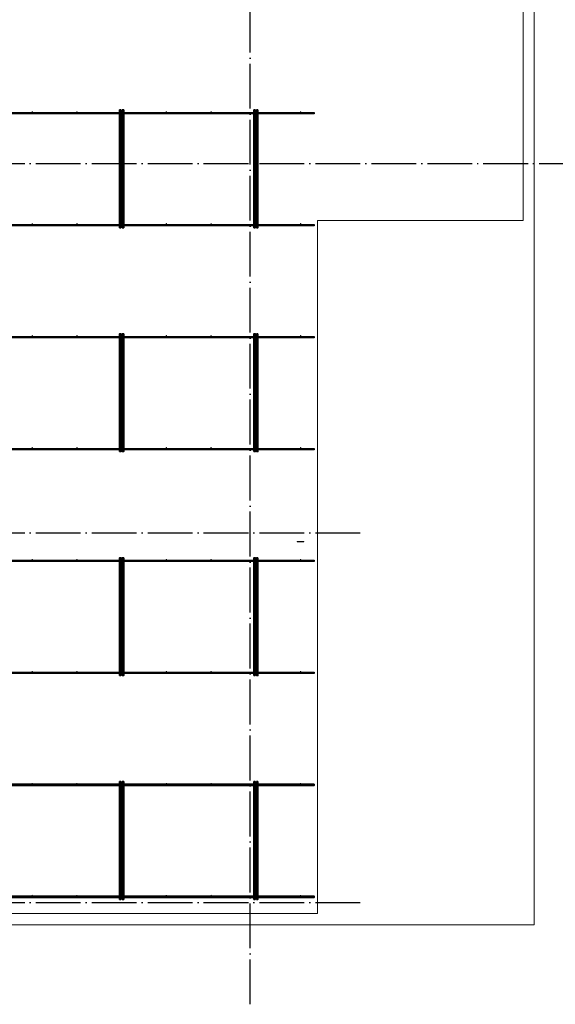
# Model space of a CAD drawing. Header units: millimetres. Extents: x -3725 to 93325, y -74170 to 82591.
# Tile 112 of 139: x 71838 to 76628, y 45830 to 54625. Entities that reach past the tile are written whole.
import ezdxf

# ---------------------------------------------------------------- set-up
doc = ezdxf.new("R2010")
doc.units = ezdxf.units.MM
for name, pattern in [('______11', [500, 400, -50, 0, -50]), ('______3', [500, 400, -100]), ('______5', [1100, 800, -100, 100, -100])]:
    doc.linetypes.add(name, pattern=pattern)
for name, color, linetype, lineweight in [('Standard', 7, 'Continuous', 25), ('Балка_ общее', 7, '______3', 13), ('Стальная конструкция_ общее', 7, 'Continuous', 25), ('Фундамент (1)', 7, 'Continuous', 35)]:
    doc.layers.add(name, color=color, linetype=linetype, lineweight=lineweight)
doc.layers.add('Арм.стержн. Фиксатор', color=7, linetype='Continuous', lineweight=35, true_color=0x501e0f)
doc.layers.add('Осевая линия_ общее', color=7, linetype='______5', lineweight=13, true_color=0xa0a0a0)

# ---------------------------------------------------------------- blocks, each defined once
blk = doc.blocks.new('СЛОЖНЫЙ_ОБЪЕКТ_5')
at = {"layer": 'Осевая линия_ общее', "color": 253, "linetype": '______11', "lineweight": -3, "true_color": 0xa0a0a0, "transparency": 33554687}
for p, q in [((73900, 45830), (73900, 69510)), ((57980, 53340), (76830, 53340)), ((57980, 50040), (74900, 50040)), ((57980, 46740), (74900, 46740))]:
    blk.add_line(p, q, dxfattribs=at)

msp = doc.modelspace()

# ---------------------------------------------------------------- hatches: boundary and pattern name
at = {"layer": 'Арм.стержн. Фиксатор', "linetype": 'Continuous', "lineweight": 35, "transparency": 33554687}
for points in [[(71956, 53802), (71955.5, 53804.3), (71954.2, 53806.2), (71952.3, 53807.5), (71950, 53808), (71947.7, 53807.5), (71945.8, 53806.2), (71944.5, 53804.3), (71944, 53802), (71944.5, 53799.7), (71945.8, 53797.8), (71947.7, 53796.5), (71950, 53796), (71952.3, 53796.5), (71954.2, 53797.8), (71955.5, 53799.7)], [(72356, 53802), (72355.5, 53804.3), (72354.2, 53806.2), (72352.3, 53807.5), (72350, 53808), (72347.7, 53807.5), (72345.8, 53806.2), (72344.5, 53804.3), (72344, 53802), (72344.5, 53799.7), (72345.8, 53797.8), (72347.7, 53796.5), (72350, 53796), (72352.3, 53796.5), (72354.2, 53797.8), (72355.5, 53799.7)], [(72756, 53802), (72755.5, 53804.3), (72754.2, 53806.2), (72752.3, 53807.5), (72750, 53808), (72747.7, 53807.5), (72745.8, 53806.2), (72744.5, 53804.3), (72744, 53802), (72744.5, 53799.7), (72745.8, 53797.8), (72747.7, 53796.5), (72750, 53796), (72752.3, 53796.5), (72754.2, 53797.8), (72755.5, 53799.7)], [(73156, 53802), (73155.5, 53804.3), (73154.2, 53806.2), (73152.3, 53807.5), (73150, 53808), (73147.7, 53807.5), (73145.8, 53806.2), (73144.5, 53804.3), (73144, 53802), (73144.5, 53799.7), (73145.8, 53797.8), (73147.7, 53796.5), (73150, 53796), (73152.3, 53796.5), (73154.2, 53797.8), (73155.5, 53799.7)], [(73556, 53802), (73555.5, 53804.3), (73554.2, 53806.2), (73552.3, 53807.5), (73550, 53808), (73547.7, 53807.5), (73545.8, 53806.2), (73544.5, 53804.3), (73544, 53802), (73544.5, 53799.7), (73545.8, 53797.8), (73547.7, 53796.5), (73550, 53796), (73552.3, 53796.5), (73554.2, 53797.8), (73555.5, 53799.7)], [(73956, 53802), (73955.5, 53804.3), (73954.2, 53806.2), (73952.3, 53807.5), (73950, 53808), (73947.7, 53807.5), (73945.8, 53806.2), (73944.5, 53804.3), (73944, 53802), (73944.5, 53799.7), (73945.8, 53797.8), (73947.7, 53796.5), (73950, 53796), (73952.3, 53796.5), (73954.2, 53797.8), (73955.5, 53799.7)], [(74356, 53802), (74355.5, 53804.3), (74354.2, 53806.2), (74352.3, 53807.5), (74350, 53808), (74347.7, 53807.5), (74345.8, 53806.2), (74344.5, 53804.3), (74344, 53802), (74344.5, 53799.7), (74345.8, 53797.8), (74347.7, 53796.5), (74350, 53796), (74352.3, 53796.5), (74354.2, 53797.8), (74355.5, 53799.7)], [(71956, 52802), (71955.5, 52804.3), (71954.2, 52806.2), (71952.3, 52807.5), (71950, 52808), (71947.7, 52807.5), (71945.8, 52806.2), (71944.5, 52804.3), (71944, 52802), (71944.5, 52799.7), (71945.8, 52797.8), (71947.7, 52796.5), (71950, 52796), (71952.3, 52796.5), (71954.2, 52797.8), (71955.5, 52799.7)], [(72356, 52802), (72355.5, 52804.3), (72354.2, 52806.2), (72352.3, 52807.5), (72350, 52808), (72347.7, 52807.5), (72345.8, 52806.2), (72344.5, 52804.3), (72344, 52802), (72344.5, 52799.7), (72345.8, 52797.8), (72347.7, 52796.5), (72350, 52796), (72352.3, 52796.5), (72354.2, 52797.8), (72355.5, 52799.7)], [(72756, 52802), (72755.5, 52804.3), (72754.2, 52806.2), (72752.3, 52807.5), (72750, 52808), (72747.7, 52807.5), (72745.8, 52806.2), (72744.5, 52804.3), (72744, 52802), (72744.5, 52799.7), (72745.8, 52797.8), (72747.7, 52796.5), (72750, 52796), (72752.3, 52796.5), (72754.2, 52797.8), (72755.5, 52799.7)], [(73156, 52802), (73155.5, 52804.3), (73154.2, 52806.2), (73152.3, 52807.5), (73150, 52808), (73147.7, 52807.5), (73145.8, 52806.2), (73144.5, 52804.3), (73144, 52802), (73144.5, 52799.7), (73145.8, 52797.8), (73147.7, 52796.5), (73150, 52796), (73152.3, 52796.5), (73154.2, 52797.8), (73155.5, 52799.7)], [(73556, 52802), (73555.5, 52804.3), (73554.2, 52806.2), (73552.3, 52807.5), (73550, 52808), (73547.7, 52807.5), (73545.8, 52806.2), (73544.5, 52804.3), (73544, 52802), (73544.5, 52799.7), (73545.8, 52797.8), (73547.7, 52796.5), (73550, 52796), (73552.3, 52796.5), (73554.2, 52797.8), (73555.5, 52799.7)], [(73956, 52802), (73955.5, 52804.3), (73954.2, 52806.2), (73952.3, 52807.5), (73950, 52808), (73947.7, 52807.5), (73945.8, 52806.2), (73944.5, 52804.3), (73944, 52802), (73944.5, 52799.7), (73945.8, 52797.8), (73947.7, 52796.5), (73950, 52796), (73952.3, 52796.5), (73954.2, 52797.8), (73955.5, 52799.7)], [(74356, 52802), (74355.5, 52804.3), (74354.2, 52806.2), (74352.3, 52807.5), (74350, 52808), (74347.7, 52807.5), (74345.8, 52806.2), (74344.5, 52804.3), (74344, 52802), (74344.5, 52799.7), (74345.8, 52797.8), (74347.7, 52796.5), (74350, 52796), (74352.3, 52796.5), (74354.2, 52797.8), (74355.5, 52799.7)], [(71956, 51802), (71955.5, 51804.3), (71954.2, 51806.2), (71952.3, 51807.5), (71950, 51808), (71947.7, 51807.5), (71945.8, 51806.2), (71944.5, 51804.3), (71944, 51802), (71944.5, 51799.7), (71945.8, 51797.8), (71947.7, 51796.5), (71950, 51796), (71952.3, 51796.5), (71954.2, 51797.8), (71955.5, 51799.7)], [(72356, 51802), (72355.5, 51804.3), (72354.2, 51806.2), (72352.3, 51807.5), (72350, 51808), (72347.7, 51807.5), (72345.8, 51806.2), (72344.5, 51804.3), (72344, 51802), (72344.5, 51799.7), (72345.8, 51797.8), (72347.7, 51796.5), (72350, 51796), (72352.3, 51796.5), (72354.2, 51797.8), (72355.5, 51799.7)], [(72756, 51802), (72755.5, 51804.3), (72754.2, 51806.2), (72752.3, 51807.5), (72750, 51808), (72747.7, 51807.5), (72745.8, 51806.2), (72744.5, 51804.3), (72744, 51802), (72744.5, 51799.7), (72745.8, 51797.8), (72747.7, 51796.5), (72750, 51796), (72752.3, 51796.5), (72754.2, 51797.8), (72755.5, 51799.7)], [(73156, 51802), (73155.5, 51804.3), (73154.2, 51806.2), (73152.3, 51807.5), (73150, 51808), (73147.7, 51807.5), (73145.8, 51806.2), (73144.5, 51804.3), (73144, 51802), (73144.5, 51799.7), (73145.8, 51797.8), (73147.7, 51796.5), (73150, 51796), (73152.3, 51796.5), (73154.2, 51797.8), (73155.5, 51799.7)], [(73556, 51802), (73555.5, 51804.3), (73554.2, 51806.2), (73552.3, 51807.5), (73550, 51808), (73547.7, 51807.5), (73545.8, 51806.2), (73544.5, 51804.3), (73544, 51802), (73544.5, 51799.7), (73545.8, 51797.8), (73547.7, 51796.5), (73550, 51796), (73552.3, 51796.5), (73554.2, 51797.8), (73555.5, 51799.7)], [(73956, 51802), (73955.5, 51804.3), (73954.2, 51806.2), (73952.3, 51807.5), (73950, 51808), (73947.7, 51807.5), (73945.8, 51806.2), (73944.5, 51804.3), (73944, 51802), (73944.5, 51799.7), (73945.8, 51797.8), (73947.7, 51796.5), (73950, 51796), (73952.3, 51796.5), (73954.2, 51797.8), (73955.5, 51799.7)], [(74356, 51802), (74355.5, 51804.3), (74354.2, 51806.2), (74352.3, 51807.5), (74350, 51808), (74347.7, 51807.5), (74345.8, 51806.2), (74344.5, 51804.3), (74344, 51802), (74344.5, 51799.7), (74345.8, 51797.8), (74347.7, 51796.5), (74350, 51796), (74352.3, 51796.5), (74354.2, 51797.8), (74355.5, 51799.7)], [(71956, 50802), (71955.5, 50804.3), (71954.2, 50806.2), (71952.3, 50807.5), (71950, 50808), (71947.7, 50807.5), (71945.8, 50806.2), (71944.5, 50804.3), (71944, 50802), (71944.5, 50799.7), (71945.8, 50797.8), (71947.7, 50796.5), (71950, 50796), (71952.3, 50796.5), (71954.2, 50797.8), (71955.5, 50799.7)], [(72356, 50802), (72355.5, 50804.3), (72354.2, 50806.2), (72352.3, 50807.5), (72350, 50808), (72347.7, 50807.5), (72345.8, 50806.2), (72344.5, 50804.3), (72344, 50802), (72344.5, 50799.7), (72345.8, 50797.8), (72347.7, 50796.5), (72350, 50796), (72352.3, 50796.5), (72354.2, 50797.8), (72355.5, 50799.7)], [(72756, 50802), (72755.5, 50804.3), (72754.2, 50806.2), (72752.3, 50807.5), (72750, 50808), (72747.7, 50807.5), (72745.8, 50806.2), (72744.5, 50804.3), (72744, 50802), (72744.5, 50799.7), (72745.8, 50797.8), (72747.7, 50796.5), (72750, 50796), (72752.3, 50796.5), (72754.2, 50797.8), (72755.5, 50799.7)], [(73156, 50802), (73155.5, 50804.3), (73154.2, 50806.2), (73152.3, 50807.5), (73150, 50808), (73147.7, 50807.5), (73145.8, 50806.2), (73144.5, 50804.3), (73144, 50802), (73144.5, 50799.7), (73145.8, 50797.8), (73147.7, 50796.5), (73150, 50796), (73152.3, 50796.5), (73154.2, 50797.8), (73155.5, 50799.7)], [(73556, 50802), (73555.5, 50804.3), (73554.2, 50806.2), (73552.3, 50807.5), (73550, 50808), (73547.7, 50807.5), (73545.8, 50806.2), (73544.5, 50804.3), (73544, 50802), (73544.5, 50799.7), (73545.8, 50797.8), (73547.7, 50796.5), (73550, 50796), (73552.3, 50796.5), (73554.2, 50797.8), (73555.5, 50799.7)], [(73956, 50802), (73955.5, 50804.3), (73954.2, 50806.2), (73952.3, 50807.5), (73950, 50808), (73947.7, 50807.5), (73945.8, 50806.2), (73944.5, 50804.3), (73944, 50802), (73944.5, 50799.7), (73945.8, 50797.8), (73947.7, 50796.5), (73950, 50796), (73952.3, 50796.5), (73954.2, 50797.8), (73955.5, 50799.7)], [(74356, 50802), (74355.5, 50804.3), (74354.2, 50806.2), (74352.3, 50807.5), (74350, 50808), (74347.7, 50807.5), (74345.8, 50806.2), (74344.5, 50804.3), (74344, 50802), (74344.5, 50799.7), (74345.8, 50797.8), (74347.7, 50796.5), (74350, 50796), (74352.3, 50796.5), (74354.2, 50797.8), (74355.5, 50799.7)], [(71956, 49802), (71955.5, 49804.3), (71954.2, 49806.2), (71952.3, 49807.5), (71950, 49808), (71947.7, 49807.5), (71945.8, 49806.2), (71944.5, 49804.3), (71944, 49802), (71944.5, 49799.7), (71945.8, 49797.8), (71947.7, 49796.5), (71950, 49796), (71952.3, 49796.5), (71954.2, 49797.8), (71955.5, 49799.7)], [(72356, 49802), (72355.5, 49804.3), (72354.2, 49806.2), (72352.3, 49807.5), (72350, 49808), (72347.7, 49807.5), (72345.8, 49806.2), (72344.5, 49804.3), (72344, 49802), (72344.5, 49799.7), (72345.8, 49797.8), (72347.7, 49796.5), (72350, 49796), (72352.3, 49796.5), (72354.2, 49797.8), (72355.5, 49799.7)], [(72756, 49802), (72755.5, 49804.3), (72754.2, 49806.2), (72752.3, 49807.5), (72750, 49808), (72747.7, 49807.5), (72745.8, 49806.2), (72744.5, 49804.3), (72744, 49802), (72744.5, 49799.7), (72745.8, 49797.8), (72747.7, 49796.5), (72750, 49796), (72752.3, 49796.5), (72754.2, 49797.8), (72755.5, 49799.7)], [(73156, 49802), (73155.5, 49804.3), (73154.2, 49806.2), (73152.3, 49807.5), (73150, 49808), (73147.7, 49807.5), (73145.8, 49806.2), (73144.5, 49804.3), (73144, 49802), (73144.5, 49799.7), (73145.8, 49797.8), (73147.7, 49796.5), (73150, 49796), (73152.3, 49796.5), (73154.2, 49797.8), (73155.5, 49799.7)], [(73556, 49802), (73555.5, 49804.3), (73554.2, 49806.2), (73552.3, 49807.5), (73550, 49808), (73547.7, 49807.5), (73545.8, 49806.2), (73544.5, 49804.3), (73544, 49802), (73544.5, 49799.7), (73545.8, 49797.8), (73547.7, 49796.5), (73550, 49796), (73552.3, 49796.5), (73554.2, 49797.8), (73555.5, 49799.7)], [(73956, 49802), (73955.5, 49804.3), (73954.2, 49806.2), (73952.3, 49807.5), (73950, 49808), (73947.7, 49807.5), (73945.8, 49806.2), (73944.5, 49804.3), (73944, 49802), (73944.5, 49799.7), (73945.8, 49797.8), (73947.7, 49796.5), (73950, 49796), (73952.3, 49796.5), (73954.2, 49797.8), (73955.5, 49799.7)], [(74356, 49802), (74355.5, 49804.3), (74354.2, 49806.2), (74352.3, 49807.5), (74350, 49808), (74347.7, 49807.5), (74345.8, 49806.2), (74344.5, 49804.3), (74344, 49802), (74344.5, 49799.7), (74345.8, 49797.8), (74347.7, 49796.5), (74350, 49796), (74352.3, 49796.5), (74354.2, 49797.8), (74355.5, 49799.7)], [(71956, 48802), (71955.5, 48804.3), (71954.2, 48806.2), (71952.3, 48807.5), (71950, 48808), (71947.7, 48807.5), (71945.8, 48806.2), (71944.5, 48804.3), (71944, 48802), (71944.5, 48799.7), (71945.8, 48797.8), (71947.7, 48796.5), (71950, 48796), (71952.3, 48796.5), (71954.2, 48797.8), (71955.5, 48799.7)], [(72356, 48802), (72355.5, 48804.3), (72354.2, 48806.2), (72352.3, 48807.5), (72350, 48808), (72347.7, 48807.5), (72345.8, 48806.2), (72344.5, 48804.3), (72344, 48802), (72344.5, 48799.7), (72345.8, 48797.8), (72347.7, 48796.5), (72350, 48796), (72352.3, 48796.5), (72354.2, 48797.8), (72355.5, 48799.7)], [(72756, 48802), (72755.5, 48804.3), (72754.2, 48806.2), (72752.3, 48807.5), (72750, 48808), (72747.7, 48807.5), (72745.8, 48806.2), (72744.5, 48804.3), (72744, 48802), (72744.5, 48799.7), (72745.8, 48797.8), (72747.7, 48796.5), (72750, 48796), (72752.3, 48796.5), (72754.2, 48797.8), (72755.5, 48799.7)], [(73156, 48802), (73155.5, 48804.3), (73154.2, 48806.2), (73152.3, 48807.5), (73150, 48808), (73147.7, 48807.5), (73145.8, 48806.2), (73144.5, 48804.3), (73144, 48802), (73144.5, 48799.7), (73145.8, 48797.8), (73147.7, 48796.5), (73150, 48796), (73152.3, 48796.5), (73154.2, 48797.8), (73155.5, 48799.7)], [(73556, 48802), (73555.5, 48804.3), (73554.2, 48806.2), (73552.3, 48807.5), (73550, 48808), (73547.7, 48807.5), (73545.8, 48806.2), (73544.5, 48804.3), (73544, 48802), (73544.5, 48799.7), (73545.8, 48797.8), (73547.7, 48796.5), (73550, 48796), (73552.3, 48796.5), (73554.2, 48797.8), (73555.5, 48799.7)], [(73956, 48802), (73955.5, 48804.3), (73954.2, 48806.2), (73952.3, 48807.5), (73950, 48808), (73947.7, 48807.5), (73945.8, 48806.2), (73944.5, 48804.3), (73944, 48802), (73944.5, 48799.7), (73945.8, 48797.8), (73947.7, 48796.5), (73950, 48796), (73952.3, 48796.5), (73954.2, 48797.8), (73955.5, 48799.7)], [(74356, 48802), (74355.5, 48804.3), (74354.2, 48806.2), (74352.3, 48807.5), (74350, 48808), (74347.7, 48807.5), (74345.8, 48806.2), (74344.5, 48804.3), (74344, 48802), (74344.5, 48799.7), (74345.8, 48797.8), (74347.7, 48796.5), (74350, 48796), (74352.3, 48796.5), (74354.2, 48797.8), (74355.5, 48799.7)], [(71956, 47802), (71955.5, 47804.3), (71954.2, 47806.2), (71952.3, 47807.5), (71950, 47808), (71947.7, 47807.5), (71945.8, 47806.2), (71944.5, 47804.3), (71944, 47802), (71944.5, 47799.7), (71945.8, 47797.8), (71947.7, 47796.5), (71950, 47796), (71952.3, 47796.5), (71954.2, 47797.8), (71955.5, 47799.7)], [(72356, 47802), (72355.5, 47804.3), (72354.2, 47806.2), (72352.3, 47807.5), (72350, 47808), (72347.7, 47807.5), (72345.8, 47806.2), (72344.5, 47804.3), (72344, 47802), (72344.5, 47799.7), (72345.8, 47797.8), (72347.7, 47796.5), (72350, 47796), (72352.3, 47796.5), (72354.2, 47797.8), (72355.5, 47799.7)], [(72756, 47802), (72755.5, 47804.3), (72754.2, 47806.2), (72752.3, 47807.5), (72750, 47808), (72747.7, 47807.5), (72745.8, 47806.2), (72744.5, 47804.3), (72744, 47802), (72744.5, 47799.7), (72745.8, 47797.8), (72747.7, 47796.5), (72750, 47796), (72752.3, 47796.5), (72754.2, 47797.8), (72755.5, 47799.7)], [(73156, 47802), (73155.5, 47804.3), (73154.2, 47806.2), (73152.3, 47807.5), (73150, 47808), (73147.7, 47807.5), (73145.8, 47806.2), (73144.5, 47804.3), (73144, 47802), (73144.5, 47799.7), (73145.8, 47797.8), (73147.7, 47796.5), (73150, 47796), (73152.3, 47796.5), (73154.2, 47797.8), (73155.5, 47799.7)], [(73556, 47802), (73555.5, 47804.3), (73554.2, 47806.2), (73552.3, 47807.5), (73550, 47808), (73547.7, 47807.5), (73545.8, 47806.2), (73544.5, 47804.3), (73544, 47802), (73544.5, 47799.7), (73545.8, 47797.8), (73547.7, 47796.5), (73550, 47796), (73552.3, 47796.5), (73554.2, 47797.8), (73555.5, 47799.7)], [(73956, 47802), (73955.5, 47804.3), (73954.2, 47806.2), (73952.3, 47807.5), (73950, 47808), (73947.7, 47807.5), (73945.8, 47806.2), (73944.5, 47804.3), (73944, 47802), (73944.5, 47799.7), (73945.8, 47797.8), (73947.7, 47796.5), (73950, 47796), (73952.3, 47796.5), (73954.2, 47797.8), (73955.5, 47799.7)], [(74356, 47802), (74355.5, 47804.3), (74354.2, 47806.2), (74352.3, 47807.5), (74350, 47808), (74347.7, 47807.5), (74345.8, 47806.2), (74344.5, 47804.3), (74344, 47802), (74344.5, 47799.7), (74345.8, 47797.8), (74347.7, 47796.5), (74350, 47796), (74352.3, 47796.5), (74354.2, 47797.8), (74355.5, 47799.7)], [(71956, 46802), (71955.5, 46804.3), (71954.2, 46806.2), (71952.3, 46807.5), (71950, 46808), (71947.7, 46807.5), (71945.8, 46806.2), (71944.5, 46804.3), (71944, 46802), (71944.5, 46799.7), (71945.8, 46797.8), (71947.7, 46796.5), (71950, 46796), (71952.3, 46796.5), (71954.2, 46797.8), (71955.5, 46799.7)], [(72356, 46802), (72355.5, 46804.3), (72354.2, 46806.2), (72352.3, 46807.5), (72350, 46808), (72347.7, 46807.5), (72345.8, 46806.2), (72344.5, 46804.3), (72344, 46802), (72344.5, 46799.7), (72345.8, 46797.8), (72347.7, 46796.5), (72350, 46796), (72352.3, 46796.5), (72354.2, 46797.8), (72355.5, 46799.7)], [(72756, 46802), (72755.5, 46804.3), (72754.2, 46806.2), (72752.3, 46807.5), (72750, 46808), (72747.7, 46807.5), (72745.8, 46806.2), (72744.5, 46804.3), (72744, 46802), (72744.5, 46799.7), (72745.8, 46797.8), (72747.7, 46796.5), (72750, 46796), (72752.3, 46796.5), (72754.2, 46797.8), (72755.5, 46799.7)], [(73156, 46802), (73155.5, 46804.3), (73154.2, 46806.2), (73152.3, 46807.5), (73150, 46808), (73147.7, 46807.5), (73145.8, 46806.2), (73144.5, 46804.3), (73144, 46802), (73144.5, 46799.7), (73145.8, 46797.8), (73147.7, 46796.5), (73150, 46796), (73152.3, 46796.5), (73154.2, 46797.8), (73155.5, 46799.7)], [(73556, 46802), (73555.5, 46804.3), (73554.2, 46806.2), (73552.3, 46807.5), (73550, 46808), (73547.7, 46807.5), (73545.8, 46806.2), (73544.5, 46804.3), (73544, 46802), (73544.5, 46799.7), (73545.8, 46797.8), (73547.7, 46796.5), (73550, 46796), (73552.3, 46796.5), (73554.2, 46797.8), (73555.5, 46799.7)], [(73956, 46802), (73955.5, 46804.3), (73954.2, 46806.2), (73952.3, 46807.5), (73950, 46808), (73947.7, 46807.5), (73945.8, 46806.2), (73944.5, 46804.3), (73944, 46802), (73944.5, 46799.7), (73945.8, 46797.8), (73947.7, 46796.5), (73950, 46796), (73952.3, 46796.5), (73954.2, 46797.8), (73955.5, 46799.7)], [(74356, 46802), (74355.5, 46804.3), (74354.2, 46806.2), (74352.3, 46807.5), (74350, 46808), (74347.7, 46807.5), (74345.8, 46806.2), (74344.5, 46804.3), (74344, 46802), (74344.5, 46799.7), (74345.8, 46797.8), (74347.7, 46796.5), (74350, 46796), (74352.3, 46796.5), (74354.2, 46797.8), (74355.5, 46799.7)]]:
    msp.add_hatch(color=34, dxfattribs=at).paths.add_polyline_path(points)

# ---------------------------------------------------------------- linework, layer by layer
at = {"layer": 'Standard', "color": 7, "linetype": 'Continuous', "lineweight": 18, "transparency": 33554687}
msp.add_lwpolyline([(59250, 46540), (76440, 46540), (76440, 68380), (59250, 68380), (59250, 46540)], dxfattribs=at)
at = {"layer": 'Арм.стержн. Фиксатор', "color": 34, "linetype": 'Continuous', "lineweight": 25, "transparency": 33554687}
for points in [[(69534.2, 53796), (74470, 53796), (74470, 53784), (69534.2, 53784), (69534.2, 53796)], [(69534.2, 53796), (74470, 53796), (74470, 53784), (69534.2, 53784), (69534.2, 53796)], [(69534.2, 52796), (74470, 52796), (74470, 52784), (69534.2, 52784), (69534.2, 52796)], [(69534.2, 52796), (74470, 52796), (74470, 52784), (69534.2, 52784), (69534.2, 52796)], [(62289.5, 51796), (74470, 51796), (74470, 51784), (62289.5, 51784), (62289.5, 51796)], [(62289.5, 51796), (74470, 51796), (74470, 51784), (62289.5, 51784), (62289.5, 51796)], [(62289.5, 50796), (74470, 50796), (74470, 50784), (62289.5, 50784), (62289.5, 50796)], [(62289.5, 50796), (74470, 50796), (74470, 50784), (62289.5, 50784), (62289.5, 50796)], [(62289.5, 49796), (74470, 49796), (74470, 49784), (62289.5, 49784), (62289.5, 49796)], [(62289.5, 49796), (74470, 49796), (74470, 49784), (62289.5, 49784), (62289.5, 49796)], [(62289.5, 48796), (74470, 48796), (74470, 48784), (62289.5, 48784), (62289.5, 48796)], [(62289.5, 48796), (74470, 48796), (74470, 48784), (62289.5, 48784), (62289.5, 48796)]]:
    msp.add_lwpolyline(points, dxfattribs=at)
at = {"layer": 'Арм.стержн. Фиксатор', "color": 34, "linetype": 'Continuous', "lineweight": 35, "transparency": 33554687}
for points in [[(72732, 52767.1), (72732, 53819.2), (72744, 53819.2), (72744, 52767.1), (72732, 52767.1)], [(72768, 53818.9), (72768, 52766.9), (72756, 52766.9), (72756, 53818.9), (72768, 53818.9)], [(73932, 52767.1), (73932, 53819.2), (73944, 53819.2), (73944, 52767.1), (73932, 52767.1)], [(73968, 53818.9), (73968, 52766.9), (73956, 52766.9), (73956, 53818.9), (73968, 53818.9)], [(72732, 50767.1), (72732, 51819.2), (72744, 51819.2), (72744, 50767.1), (72732, 50767.1)], [(72768, 51818.9), (72768, 50766.9), (72756, 50766.9), (72756, 51818.9), (72768, 51818.9)], [(73932, 50767.1), (73932, 51819.2), (73944, 51819.2), (73944, 50767.1), (73932, 50767.1)], [(73968, 51818.9), (73968, 50766.9), (73956, 50766.9), (73956, 51818.9), (73968, 51818.9)], [(72732, 48767.1), (72732, 49819.2), (72744, 49819.2), (72744, 48767.1), (72732, 48767.1)], [(72768, 49818.9), (72768, 48766.9), (72756, 48766.9), (72756, 49818.9), (72768, 49818.9)], [(73932, 48767.1), (73932, 49819.2), (73944, 49819.2), (73944, 48767.1), (73932, 48767.1)], [(73968, 49818.9), (73968, 48766.9), (73956, 48766.9), (73956, 49818.9), (73968, 49818.9)], [(60630, 47796), (74470, 47796), (74470, 47784), (60630, 47784), (60630, 47796)], [(60630, 47796), (74470, 47796), (74470, 47784), (60630, 47784), (60630, 47796)], [(72732, 46767.1), (72732, 47819.2), (72744, 47819.2), (72744, 46767.1), (72732, 46767.1)], [(72768, 47818.9), (72768, 46766.9), (72756, 46766.9), (72756, 47818.9), (72768, 47818.9)], [(73932, 46767.1), (73932, 47819.2), (73944, 47819.2), (73944, 46767.1), (73932, 46767.1)], [(73968, 47818.9), (73968, 46766.9), (73956, 46766.9), (73956, 47818.9), (73968, 47818.9)], [(60630, 46796), (74470, 46796), (74470, 46784), (60630, 46784), (60630, 46796)], [(60630, 46796), (74470, 46796), (74470, 46784), (60630, 46784), (60630, 46796)]]:
    msp.add_lwpolyline(points, dxfattribs=at)
at = {"layer": 'Стальная конструкция_ общее', "color": 7, "linetype": 'Continuous', "lineweight": 18, "transparency": 33554687}
for p, q in [((74320, 49960), (74320, 49963.1)), ((74320, 49963.1), (74380, 49963.1)), ((74320, 49960), (74320, 49963.1)), ((74320, 49963.1), (74380, 49963.1)), ((74320, 49960), (74380, 49960)), ((74320, 49960), (74380, 49960)), ((74380, 49963.1), (74380, 49960)), ((74380, 49963.1), (74380, 49960))]:
    msp.add_line(p, q, dxfattribs=at)
at = {"layer": 'Фундамент (1)', "color": 7, "lineweight": 18, "transparency": 33554687}
for p, q in [((76340, 61690), (76340, 52830)), ((74500, 52830), (74500, 46640)), ((76340, 52830), (74500, 52830)), ((74500, 46640), (60600, 46640))]:
    msp.add_line(p, q, dxfattribs=at)
at = {"layer": 'Фундамент (1)', "color": 7, "linetype": 'Continuous', "lineweight": 18, "transparency": 33554687}
for p, q in [((76340, 61690), (76340, 52830)), ((74500, 52830), (74500, 46640)), ((76340, 52830), (74500, 52830)), ((74500, 46640), (60600, 46640))]:
    msp.add_line(p, q, dxfattribs=at)

# ---------------------------------------------------------------- block references
at = {"layer": 'Балка_ общее', "color": 7, "linetype": 'Continuous', "lineweight": 13, "transparency": 33554687}
msp.add_blockref('СЛОЖНЫЙ_ОБЪЕКТ_5', (0, 0), dxfattribs=at)

doc.saveas('drawing.dxf')
